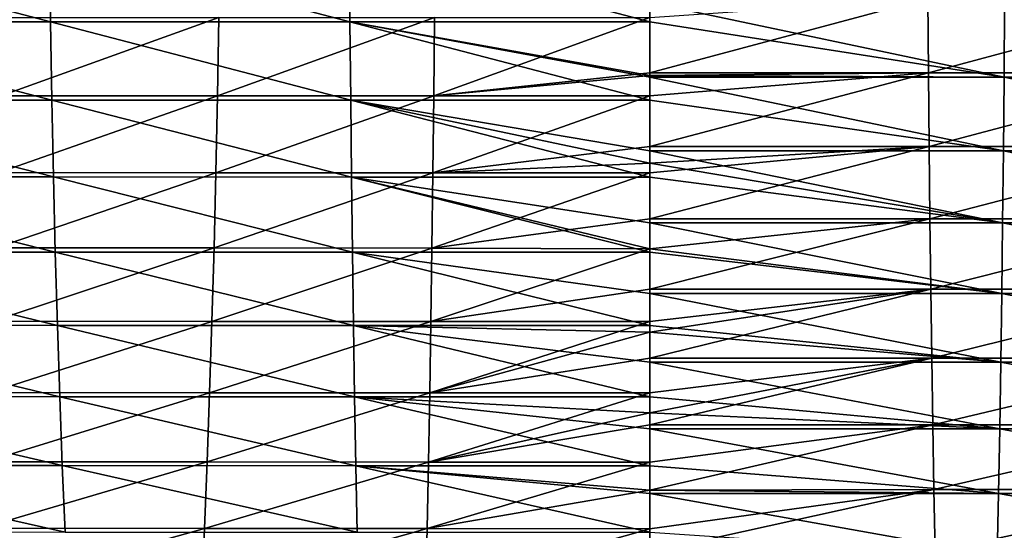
# Model space of a CAD drawing. Header units: metres. Extents: x -24 to 236, y -24 to 24.
# Tile 175 of 256: x 126.24 to 132.11, y -5.44 to -2.4. Entities that reach past the tile are written whole.
import ezdxf

# ---------------------------------------------------------------- set-up
doc = ezdxf.new("R2010")
doc.units = ezdxf.units.M
doc.layers.add('solid_10392024', color=7, linetype='CONTINUOUS')

msp = doc.modelspace()

# ---------------------------------------------------------------- linework, layer by layer
at = {"layer": 'solid_10392024'}
for points in [[(126.427551, -2.409085, 385.56662), (126.420731, -1.935721, 385.684265), (124.633331, -1.935316, 385.553497)], [(124.643539, -2.40858, 385.436127), (126.427551, -2.409085, 385.56662), (124.633331, -1.935316, 385.553497)], [(128.213242, -2.409475, 385.645172), (128.209839, -1.936035, 385.76297), (126.420731, -1.935721, 385.684265)], [(126.427551, -2.409085, 385.56662), (128.213242, -2.409475, 385.645172), (126.420731, -1.935721, 385.684265)], [(130, -2.409634, 385.671417), (130, -2.293833, 385.702789), (128.209839, -1.936035, 385.76297)], [(128.213242, -2.409475, 385.645172), (130, -2.409634, 385.671417), (128.209839, -1.936035, 385.76297)], [(131.658096, -2.267364, 368.268524), (130, -2.713179, 368.418701), (130, -2.38332, 368.321289)], [(131.658096, -2.267364, 368.268524), (131.661469, -2.713161, 368.396881), (130, -2.713179, 368.418701)], [(131.658096, -2.267364, 368.268524), (133.315735, -2.267337, 368.203217), (131.661469, -2.713161, 368.396881)], [(133.315735, -2.267337, 368.203217), (133.322479, -2.713129, 368.331451), (131.661469, -2.713161, 368.396881)], [(132.111984, -2.739223, 385.545227), (132.115402, -2.293818, 385.674957), (130, -2.293833, 385.702789)], [(132.111984, -2.739223, 385.545227), (130, -2.293833, 385.702789), (130, -2.409634, 385.671417)], [(132.111984, -2.739223, 385.545227), (134.222946, -2.739191, 385.461975), (132.115402, -2.293818, 385.674957)], [(126.146835, -2.382278, 368.15506), (127.431984, -2.382777, 368.247589), (126.134537, -2.848896, 368.296417)], [(127.431984, -2.382777, 368.247589), (127.423767, -2.849494, 368.389252), (126.134537, -2.848896, 368.296417)], [(127.431984, -2.382777, 368.247589), (128.716309, -2.383163, 368.302917), (127.423767, -2.849494, 368.389252)], [(128.716309, -2.383163, 368.302917), (128.712189, -2.849955, 368.444763), (127.423767, -2.849494, 368.389252)], [(128.716309, -2.383163, 368.302917), (130, -2.38332, 368.321289), (128.712189, -2.849955, 368.444763)], [(130, -2.38332, 368.321289), (130, -2.713179, 368.418701), (128.712189, -2.849955, 368.444763)], [(126.435852, -2.875369, 385.423553), (126.427551, -2.409085, 385.56662), (124.643539, -2.40858, 385.436127)], [(124.65596, -2.874766, 385.293396), (126.435852, -2.875369, 385.423553), (124.643539, -2.40858, 385.436127)], [(128.217407, -2.875834, 385.501923), (128.213242, -2.409475, 385.645172), (126.427551, -2.409085, 385.56662)], [(126.435852, -2.875369, 385.423553), (128.217407, -2.875834, 385.501923), (126.427551, -2.409085, 385.56662)], [(130, -2.728389, 385.576477), (130, -2.409634, 385.671417), (128.213242, -2.409475, 385.645172)], [(130, -2.739241, 385.573029), (130, -2.728389, 385.576477), (128.213242, -2.409475, 385.645172)], [(130, -2.876024, 385.528107), (130, -2.739241, 385.573029), (128.213242, -2.409475, 385.645172)], [(128.217407, -2.875834, 385.501923), (130, -2.876024, 385.528107), (128.213242, -2.409475, 385.645172)], [(132.111984, -2.739223, 385.545227), (130, -2.409634, 385.671417), (130, -2.728389, 385.576477)], [(130, -2.713179, 368.418701), (130, -2.728389, 368.423523), (128.712189, -2.849955, 368.444763)], [(130, -2.728389, 368.423523), (130, -2.850142, 368.463226), (128.712189, -2.849955, 368.444763)], [(131.661469, -2.713161, 368.396881), (130, -3.15177, 368.569916), (130, -2.850142, 368.463226)], [(131.661469, -2.713161, 368.396881), (131.665436, -3.15175, 368.548065), (130, -3.15177, 368.569916)], [(131.661469, -2.713161, 368.396881), (130, -2.850142, 368.463226), (130, -2.728389, 368.423523)], [(131.661469, -2.713161, 368.396881), (130, -2.728389, 368.423523), (130, -2.713179, 368.418701)], [(132.111984, -2.739223, 385.545227), (130, -2.728389, 385.576477), (130, -2.739241, 385.573029)], [(132.107986, -3.17735, 385.392731), (132.111984, -2.739223, 385.545227), (130, -2.739241, 385.573029)], [(132.107986, -3.17735, 385.392731), (130, -2.739241, 385.573029), (130, -2.876024, 385.528107)], [(131.661469, -2.713161, 368.396881), (133.322479, -2.713129, 368.331451), (131.665436, -3.15175, 368.548065)], [(133.322479, -2.713129, 368.331451), (133.330414, -3.151713, 368.482452), (131.665436, -3.15175, 368.548065)], [(132.107986, -3.17735, 385.392731), (134.214935, -3.177313, 385.309631), (132.111984, -2.739223, 385.545227)], [(134.214935, -3.177313, 385.309631), (134.222946, -2.739191, 385.461975), (132.111984, -2.739223, 385.545227)], [(126.445595, -3.333201, 385.255463), (126.435852, -2.875369, 385.423553), (124.65596, -2.874766, 385.293396)], [(124.670547, -3.332503, 385.125671), (126.445595, -3.333201, 385.255463), (124.65596, -2.874766, 385.293396)], [(126.134537, -2.848896, 368.296417), (127.423767, -2.849494, 368.389252), (126.120071, -3.307141, 368.462769)], [(127.423767, -2.849494, 368.389252), (127.414101, -3.307835, 368.555939), (126.120071, -3.307141, 368.462769)], [(128.22229, -3.333741, 385.333588), (128.217407, -2.875834, 385.501923), (126.435852, -2.875369, 385.423553)], [(126.445595, -3.333201, 385.255463), (128.22229, -3.333741, 385.333588), (126.435852, -2.875369, 385.423553)], [(127.423767, -2.849494, 368.389252), (128.712189, -2.849955, 368.444763), (127.414101, -3.307835, 368.555939)], [(128.712189, -2.849955, 368.444763), (128.707352, -3.30837, 368.611694), (127.414101, -3.307835, 368.555939)], [(130, -3.177371, 385.420471), (130, -2.876024, 385.528107), (128.217407, -2.875834, 385.501923)], [(130, -3.251193, 385.392242), (130, -3.177371, 385.420471), (128.217407, -2.875834, 385.501923)], [(130, -3.333961, 385.359711), (130, -3.251193, 385.392242), (128.217407, -2.875834, 385.501923)], [(128.22229, -3.333741, 385.333588), (130, -3.333961, 385.359711), (128.217407, -2.875834, 385.501923)], [(128.712189, -2.849955, 368.444763), (130, -2.850142, 368.463226), (128.707352, -3.30837, 368.611694)], [(130, -2.850142, 368.463226), (130, -3.15177, 368.569916), (128.707352, -3.30837, 368.611694)], [(132.107986, -3.17735, 385.392731), (130, -2.876024, 385.528107), (130, -3.177371, 385.420471)], [(130, -3.15177, 368.569916), (130, -3.251193, 368.607758), (128.707352, -3.30837, 368.611694)], [(131.665436, -3.15175, 368.548065), (130, -3.581987, 368.74353), (130, -3.308588, 368.630219)], [(131.665436, -3.15175, 368.548065), (131.669998, -3.581963, 368.721588), (130, -3.581987, 368.74353)], [(131.665436, -3.15175, 368.548065), (130, -3.308588, 368.630219), (130, -3.251193, 368.607758)], [(131.665436, -3.15175, 368.548065), (130, -3.251193, 368.607758), (130, -3.15177, 368.569916)], [(131.665436, -3.15175, 368.548065), (133.330414, -3.151713, 368.482452), (131.669998, -3.581963, 368.721588)], [(133.330414, -3.151713, 368.482452), (133.339523, -3.581921, 368.655823), (131.669998, -3.581963, 368.721588)], [(132.103394, -3.607035, 385.217896), (132.107986, -3.17735, 385.392731), (130, -3.177371, 385.420471)], [(132.103394, -3.607035, 385.217896), (130, -3.177371, 385.420471), (130, -3.251193, 385.392242)], [(132.103394, -3.607035, 385.217896), (134.20575, -3.606992, 385.134949), (132.107986, -3.17735, 385.392731)], [(134.20575, -3.606992, 385.134949), (134.214935, -3.177313, 385.309631), (132.107986, -3.17735, 385.392731)], [(130, -3.251193, 368.607758), (130, -3.308588, 368.630219), (128.707352, -3.30837, 368.611694)], [(132.103394, -3.607035, 385.217896), (130, -3.251193, 385.392242), (130, -3.333961, 385.359711)], [(126.456764, -3.781238, 385.062866), (126.445595, -3.333201, 385.255463), (124.670547, -3.332503, 385.125671)], [(124.687271, -3.780445, 384.933472), (126.456764, -3.781238, 385.062866), (124.670547, -3.332503, 385.125671)], [(126.120071, -3.307141, 368.462769), (127.414101, -3.307835, 368.555939), (126.10347, -3.755666, 368.653595)], [(127.414101, -3.307835, 368.555939), (127.403008, -3.756454, 368.747192), (126.10347, -3.755666, 368.653595)], [(128.227875, -3.78185, 385.140717), (128.22229, -3.333741, 385.333588), (126.445595, -3.333201, 385.255463)], [(126.456764, -3.781238, 385.062866), (128.227875, -3.78185, 385.140717), (126.445595, -3.333201, 385.255463)], [(127.414101, -3.307835, 368.555939), (128.707352, -3.30837, 368.611694), (127.403008, -3.756454, 368.747192)], [(128.707352, -3.30837, 368.611694), (128.701797, -3.757062, 368.803192), (127.403008, -3.756454, 368.747192)], [(130, -3.607058, 385.245544), (130, -3.333961, 385.359711), (128.22229, -3.333741, 385.333588)], [(130, -3.761663, 385.176178), (130, -3.607058, 385.245544), (128.22229, -3.333741, 385.333588)], [(130, -3.782099, 385.166748), (130, -3.761663, 385.176178), (128.22229, -3.333741, 385.333588)], [(128.227875, -3.78185, 385.140717), (130, -3.782099, 385.166748), (128.22229, -3.333741, 385.333588)], [(128.707352, -3.30837, 368.611694), (130, -3.308588, 368.630219), (128.701797, -3.757062, 368.803192)], [(130, -3.308588, 368.630219), (130, -3.581987, 368.74353), (128.701797, -3.757062, 368.803192)], [(132.103394, -3.607035, 385.217896), (130, -3.333961, 385.359711), (130, -3.607058, 385.245544)], [(130, -3.581987, 368.74353), (130, -3.761663, 368.823822), (128.701797, -3.757062, 368.803192)], [(131.669998, -3.581963, 368.721588), (130, -4.002686, 368.939087), (130, -3.761663, 368.823822)], [(131.669998, -3.581963, 368.721588), (131.675125, -4.002659, 368.917084), (130, -4.002686, 368.939087)], [(131.669998, -3.581963, 368.721588), (130, -3.761663, 368.823822), (130, -3.581987, 368.74353)], [(132.098221, -4.027134, 385.021118), (132.103394, -3.607035, 385.217896), (130, -3.607058, 385.245544)], [(132.098221, -4.027134, 385.021118), (130, -3.607058, 385.245544), (130, -3.761663, 385.176178)], [(131.669998, -3.581963, 368.721588), (133.339523, -3.581921, 368.655823), (131.675125, -4.002659, 368.917084)], [(133.339523, -3.581921, 368.655823), (133.349792, -4.002613, 368.851105), (131.675125, -4.002659, 368.917084)], [(132.098221, -4.027134, 385.021118), (134.195419, -4.027087, 384.938416), (132.103394, -3.607035, 385.217896)], [(134.195419, -4.027087, 384.938416), (134.20575, -3.606992, 385.134949), (132.103394, -3.607035, 385.217896)], [(126.10347, -3.755666, 368.653595), (127.403008, -3.756454, 368.747192), (126.084785, -4.193154, 368.868378)], [(126.46933, -4.218161, 384.846283), (126.456764, -3.781238, 385.062866), (124.687271, -3.780445, 384.933472)], [(124.70607, -4.217276, 384.717377), (126.46933, -4.218161, 384.846283), (124.687271, -3.780445, 384.933472)], [(127.403008, -3.756454, 368.747192), (127.390526, -4.194033, 368.962463), (126.084785, -4.193154, 368.868378)], [(128.234177, -4.218843, 384.923859), (128.227875, -3.78185, 385.140717), (126.456764, -3.781238, 385.062866)], [(126.46933, -4.218161, 384.846283), (128.234177, -4.218843, 384.923859), (126.456764, -3.781238, 385.062866)], [(127.403008, -3.756454, 368.747192), (128.701797, -3.757062, 368.803192), (127.390526, -4.194033, 368.962463)], [(128.701797, -3.757062, 368.803192), (128.695541, -4.194712, 369.018738), (127.390526, -4.194033, 368.962463)], [(130, -4.027161, 385.048737), (130, -3.782099, 385.166748), (128.227875, -3.78185, 385.140717)], [(130, -4.219121, 384.949768), (130, -4.027161, 385.048737), (128.227875, -3.78185, 385.140717)], [(128.234177, -4.218843, 384.923859), (130, -4.219121, 384.949768), (128.227875, -3.78185, 385.140717)], [(128.701797, -3.757062, 368.803192), (130, -3.761663, 368.823822), (128.695541, -4.194712, 369.018738)], [(130, -3.761663, 368.823822), (130, -4.002686, 368.939087), (128.695541, -4.194712, 369.018738)], [(132.098221, -4.027134, 385.021118), (130, -3.761663, 385.176178), (130, -3.782099, 385.166748)], [(132.098221, -4.027134, 385.021118), (130, -3.782099, 385.166748), (130, -4.027161, 385.048737)], [(130, -4.002686, 368.939087), (130, -4.194988, 369.037445), (128.695541, -4.194712, 369.018738)], [(131.675125, -4.002659, 368.917084), (130, -4.412749, 369.156036), (130, -4.257862, 369.070892)], [(131.675125, -4.002659, 368.917084), (131.680832, -4.41272, 369.133972), (130, -4.412749, 369.156036)], [(131.675125, -4.002659, 368.917084), (130, -4.257862, 369.070892), (130, -4.194988, 369.037445)], [(131.675125, -4.002659, 368.917084), (130, -4.194988, 369.037445), (130, -4.002686, 368.939087)], [(132.092484, -4.436534, 384.802979), (132.098221, -4.027134, 385.021118), (130, -4.027161, 385.048737)], [(132.092484, -4.436534, 384.802979), (130, -4.027161, 385.048737), (130, -4.219121, 384.949768)], [(131.675125, -4.002659, 368.917084), (133.349792, -4.002613, 368.851105), (131.680832, -4.41272, 369.133972)], [(133.349792, -4.002613, 368.851105), (133.361176, -4.412668, 369.06778), (131.680832, -4.41272, 369.133972)], [(132.092484, -4.436534, 384.802979), (134.183975, -4.436482, 384.72049), (132.098221, -4.027134, 385.021118)], [(134.183975, -4.436482, 384.72049), (134.195419, -4.027087, 384.938416), (132.098221, -4.027134, 385.021118)], [(126.483238, -4.642686, 384.606384), (126.46933, -4.218161, 384.846283), (124.70607, -4.217276, 384.717377)], [(124.726891, -4.641713, 384.477997), (126.483238, -4.642686, 384.606384), (124.70607, -4.217276, 384.717377)], [(126.084785, -4.193154, 368.868378), (127.390526, -4.194033, 368.962463), (126.064072, -4.618317, 369.106476)], [(127.390526, -4.194033, 368.962463), (127.376686, -4.619286, 369.20108), (126.064072, -4.618317, 369.106476)], [(128.241135, -4.643438, 384.683624), (128.234177, -4.218843, 384.923859), (126.46933, -4.218161, 384.846283)], [(126.483238, -4.642686, 384.606384), (128.241135, -4.643438, 384.683624), (126.46933, -4.218161, 384.846283)], [(127.390526, -4.194033, 368.962463), (128.695541, -4.194712, 369.018738), (127.376686, -4.619286, 369.20108)], [(128.695541, -4.194712, 369.018738), (128.688614, -4.620033, 369.25769), (127.376686, -4.619286, 369.20108)], [(130, -4.257862, 384.929108), (130, -4.219121, 384.949768), (128.234177, -4.218843, 384.923859)], [(130, -4.436563, 384.830505), (130, -4.257862, 384.929108), (128.234177, -4.218843, 384.923859)], [(130, -4.643744, 384.709442), (130, -4.436563, 384.830505), (128.234177, -4.218843, 384.923859)], [(128.241135, -4.643438, 384.683624), (130, -4.643744, 384.709442), (128.234177, -4.218843, 384.923859)], [(128.695541, -4.194712, 369.018738), (130, -4.194988, 369.037445), (128.688614, -4.620033, 369.25769)], [(130, -4.194988, 369.037445), (130, -4.257862, 369.070892), (128.688614, -4.620033, 369.25769)], [(132.092484, -4.436534, 384.802979), (130, -4.219121, 384.949768), (130, -4.257862, 384.929108)], [(130, -4.257862, 369.070892), (130, -4.412749, 369.156036), (128.688614, -4.620033, 369.25769)], [(132.092484, -4.436534, 384.802979), (130, -4.257862, 384.929108), (130, -4.436563, 384.830505)], [(130, -4.412749, 369.156036), (130, -4.620337, 369.276489), (128.688614, -4.620033, 369.25769)], [(131.680832, -4.41272, 369.133972), (130, -4.811087, 369.39386), (130, -4.737906, 369.348053)], [(131.680832, -4.41272, 369.133972), (131.687073, -4.811055, 369.371704), (130, -4.811087, 369.39386)], [(131.680832, -4.41272, 369.133972), (130, -4.737906, 369.348053), (130, -4.620337, 369.276489)], [(131.680832, -4.41272, 369.133972), (130, -4.620337, 369.276489), (130, -4.412749, 369.156036)], [(132.086212, -4.834145, 384.564056), (132.092484, -4.436534, 384.802979), (130, -4.436563, 384.830505)], [(132.086212, -4.834145, 384.564056), (130, -4.436563, 384.830505), (130, -4.643744, 384.709442)], [(131.680832, -4.41272, 369.133972), (133.361176, -4.412668, 369.06778), (131.687073, -4.811055, 369.371704)], [(133.361176, -4.412668, 369.06778), (133.373657, -4.810999, 369.305267), (131.687073, -4.811055, 369.371704)], [(132.086212, -4.834145, 384.564056), (134.171417, -4.834088, 384.481812), (132.092484, -4.436534, 384.802979)], [(134.171417, -4.834088, 384.481812), (134.183975, -4.436482, 384.72049), (132.092484, -4.436534, 384.802979)], [(126.064072, -4.618317, 369.106476), (127.376686, -4.619286, 369.20108), (126.041389, -5.029907, 369.367157)], [(127.376686, -4.619286, 369.20108), (127.361534, -5.030962, 369.462341), (126.041389, -5.029907, 369.367157)], [(127.376686, -4.619286, 369.20108), (128.688614, -4.620033, 369.25769), (127.361534, -5.030962, 369.462341)], [(128.688614, -4.620033, 369.25769), (128.681015, -5.031776, 369.519287), (127.361534, -5.030962, 369.462341)], [(128.688614, -4.620033, 369.25769), (130, -4.620337, 369.276489), (128.681015, -5.031776, 369.519287)], [(130, -4.620337, 369.276489), (130, -4.737906, 369.348053), (128.681015, -5.031776, 369.519287)], [(126.498466, -5.053567, 384.343872), (126.483238, -4.642686, 384.606384), (124.726891, -4.641713, 384.477997)], [(124.74968, -5.052507, 384.216064), (126.498466, -5.053567, 384.343872), (124.726891, -4.641713, 384.477997)], [(128.248764, -5.054385, 384.420776), (128.241135, -4.643438, 384.683624), (126.483238, -4.642686, 384.606384)], [(126.498466, -5.053567, 384.343872), (128.248764, -5.054385, 384.420776), (126.483238, -4.642686, 384.606384)], [(130, -4.737906, 384.651947), (130, -4.643744, 384.709442), (128.241135, -4.643438, 384.683624)], [(130, -4.834176, 384.591492), (130, -4.737906, 384.651947), (128.241135, -4.643438, 384.683624)], [(130, -5.054718, 384.446472), (130, -4.834176, 384.591492), (128.241135, -4.643438, 384.683624)], [(128.248764, -5.054385, 384.420776), (130, -5.054718, 384.446472), (128.241135, -4.643438, 384.683624)], [(132.086212, -4.834145, 384.564056), (130, -4.643744, 384.709442), (130, -4.737906, 384.651947)], [(130, -4.737906, 369.348053), (130, -4.811087, 369.39386), (128.681015, -5.031776, 369.519287)], [(132.086212, -4.834145, 384.564056), (130, -4.737906, 384.651947), (130, -4.834176, 384.591492)], [(130, -4.811087, 369.39386), (130, -5.032108, 369.538239), (128.681015, -5.031776, 369.519287)], [(131.687073, -4.811055, 369.371704), (130, -5.199977, 369.654236), (130, -5.032108, 369.538239)], [(131.687073, -4.811055, 369.371704), (131.693848, -5.196607, 369.629639), (130, -5.199977, 369.654236)], [(131.687073, -4.811055, 369.371704), (130, -5.032108, 369.538239), (130, -4.811087, 369.39386)], [(131.687073, -4.811055, 369.371704), (133.373657, -4.810999, 369.305267), (131.693848, -5.196607, 369.629639)], [(133.373657, -4.810999, 369.305267), (133.387207, -5.196546, 369.562927), (131.693848, -5.196607, 369.629639)], [(132.079407, -5.218911, 384.304962), (132.086212, -4.834145, 384.564056), (130, -4.834176, 384.591492)], [(132.079407, -5.218911, 384.304962), (130, -4.834176, 384.591492), (130, -5.054718, 384.446472)], [(132.079407, -5.218911, 384.304962), (134.157822, -5.21885, 384.222961), (132.086212, -4.834145, 384.564056)], [(134.157822, -5.21885, 384.222961), (134.171417, -4.834088, 384.481812), (132.086212, -4.834145, 384.564056)], [(126.041389, -5.029907, 369.367157), (127.361534, -5.030962, 369.462341), (126.016815, -5.426714, 369.649689)], [(127.361534, -5.030962, 369.462341), (127.345116, -5.427852, 369.745514), (126.016815, -5.426714, 369.649689)], [(127.361534, -5.030962, 369.462341), (128.681015, -5.031776, 369.519287), (127.345116, -5.427852, 369.745514)], [(128.681015, -5.031776, 369.519287), (128.672791, -5.42873, 369.802826), (127.345116, -5.427852, 369.745514)], [(128.681015, -5.031776, 369.519287), (130, -5.032108, 369.538239), (128.672791, -5.42873, 369.802826)], [(130, -5.032108, 369.538239), (130, -5.199977, 369.654236), (128.672791, -5.42873, 369.802826)], [(126.514961, -5.449595, 384.059509), (126.498466, -5.053567, 384.343872), (124.74968, -5.052507, 384.216064)], [(124.774361, -5.448452, 383.932312), (126.514961, -5.449595, 384.059509), (124.74968, -5.052507, 384.216064)], [(128.257019, -5.450477, 384.136017), (128.248764, -5.054385, 384.420776), (126.498466, -5.053567, 384.343872)], [(126.514961, -5.449595, 384.059509), (128.257019, -5.450477, 384.136017), (126.498466, -5.053567, 384.343872)], [(130, -5.199977, 384.345764), (130, -5.054718, 384.446472), (128.248764, -5.054385, 384.420776)], [(130, -5.218945, 384.332306), (130, -5.199977, 384.345764), (128.248764, -5.054385, 384.420776)], [(130, -5.450836, 384.161591), (130, -5.218945, 384.332306), (128.248764, -5.054385, 384.420776)], [(128.257019, -5.450477, 384.136017), (130, -5.450836, 384.161591), (128.248764, -5.054385, 384.420776)], [(132.079407, -5.218911, 384.304962), (130, -5.054718, 384.446472), (130, -5.199977, 384.345764)], [(130, -5.199977, 369.654236), (130, -5.429088, 369.821899), (128.672791, -5.42873, 369.802826)], [(131.693848, -5.196607, 369.629639), (130, -5.568387, 369.929413), (130, -5.429088, 369.821899)], [(131.693848, -5.196607, 369.629639), (131.701141, -5.568351, 369.907074), (130, -5.568387, 369.929413)], [(131.693848, -5.196607, 369.629639), (130, -5.429088, 369.821899), (130, -5.199977, 369.654236)], [(132.079407, -5.218911, 384.304962), (130, -5.199977, 384.345764), (130, -5.218945, 384.332306)], [(132.072083, -5.589809, 384.026367), (132.079407, -5.218911, 384.304962), (130, -5.218945, 384.332306)], [(132.072083, -5.589809, 384.026367), (130, -5.218945, 384.332306), (130, -5.450836, 384.161591)], [(131.693848, -5.196607, 369.629639), (133.387207, -5.196546, 369.562927), (131.701141, -5.568351, 369.907074)], [(133.387207, -5.196546, 369.562927), (133.401779, -5.568285, 369.840088), (131.701141, -5.568351, 369.907074)], [(132.072083, -5.589809, 384.026367), (134.143188, -5.589744, 383.944672), (132.079407, -5.218911, 384.304962)], [(134.143188, -5.589744, 383.944672), (134.157822, -5.21885, 384.222961), (132.079407, -5.218911, 384.304962)], [(126.016815, -5.426714, 369.649689), (127.345116, -5.427852, 369.745514), (125.99041, -5.807571, 369.953247)], [(127.345116, -5.427852, 369.745514), (127.327469, -5.808789, 370.049713), (125.99041, -5.807571, 369.953247)], [(127.345116, -5.427852, 369.745514), (128.672791, -5.42873, 369.802826), (127.327469, -5.808789, 370.049713)], [(128.672791, -5.42873, 369.802826), (128.663956, -5.80973, 370.107483), (127.327469, -5.808789, 370.049713)], [(128.672791, -5.42873, 369.802826), (130, -5.429088, 369.821899), (128.663956, -5.80973, 370.107483)], [(130, -5.429088, 369.821899), (130, -5.568387, 369.929413), (128.663956, -5.80973, 370.107483)]]:
    msp.add_3dface(points, dxfattribs=at)

doc.saveas('drawing.dxf')
